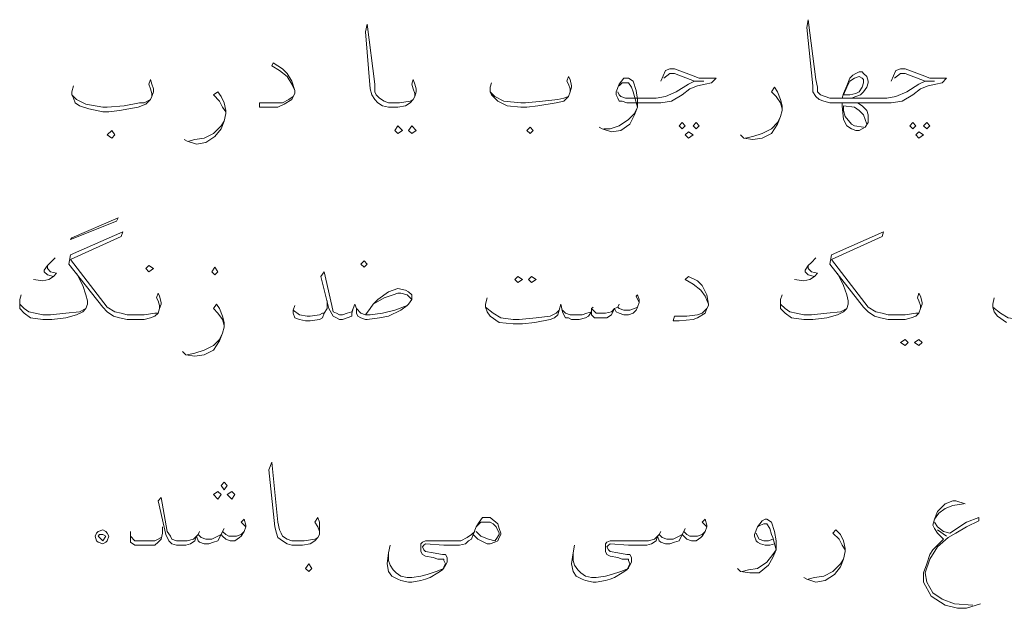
# Model space of a CAD drawing. Header units: metres. Extents: x 5.7 to 89.8, y 4 to 63.5.
# Tile 36 of 60: x 57.8 to 64, y 24 to 27.7. Entities that reach past the tile are written whole.
import ezdxf

# ---------------------------------------------------------------- set-up
doc = ezdxf.new("R2010")
doc.units = ezdxf.units.M
doc.header["$MEASUREMENT"] = 0
doc.layers.add('PDF7_textt', color=7, linetype='Continuous')

msp = doc.modelspace()

# ---------------------------------------------------------------- linework, layer by layer
at = {"layer": 'PDF7_textt', "lineweight": 20}
for points in [[(60.3234, 27.1953), (60.3234, 27.2146), (60.3138, 27.2435), (60.3042, 27.2723), (60.3138, 27.3012), (60.3234, 27.2723), (60.333, 27.2435), (60.333, 27.2242), (60.3234, 27.1953), (60.3138, 27.176), (60.2945, 27.1568), (60.2656, 27.1375), (60.2175, 27.1279), (60.1597, 27.1279), (60.1212, 27.1375), (60.0923, 27.1568), (60.073, 27.176), (60.0537, 27.2049), (60.0441, 27.2435), (60.0152, 27.5998), (60.0248, 27.648), (60.073, 27.2723), (60.073, 27.2242), (60.0826, 27.2049), (60.1019, 27.1857), (60.1308, 27.1664), (60.1597, 27.1568), (60.2271, 27.1568), (60.2945, 27.1664), (60.3138, 27.176)], [(63.3091, 27.2916), (63.338, 27.359), (63.3669, 27.3687), (63.3958, 27.3687), (63.5017, 27.3301), (63.5499, 27.3109), (63.598, 27.3109), (63.6558, 27.3109), (63.6269, 27.282), (63.5884, 27.2723), (63.5402, 27.2627), (63.4921, 27.2435), (63.4439, 27.2049), (63.3765, 27.1664), (63.3091, 27.1568), (63.2224, 27.1568), (63.0972, 27.1568), (63.0009, 27.1568), (62.9335, 27.1568), (62.9238, 27.1568), (62.8853, 27.1664), (62.8564, 27.176), (62.8372, 27.1953), (62.8179, 27.2242), (62.8179, 27.2627), (62.7794, 27.6287), (62.789, 27.6769), (62.8372, 27.3012), (62.8468, 27.2531), (62.8468, 27.2242), (62.8661, 27.2049), (62.8949, 27.1953), (62.9238, 27.1857), (62.9335, 27.1857), (63.0009, 27.1857), (63.0972, 27.1857), (63.2224, 27.1857), (63.2802, 27.1857), (63.338, 27.1953), (63.4054, 27.2242), (63.4824, 27.2723), (63.521, 27.2916), (63.5788, 27.2916), (63.521, 27.2916), (63.3958, 27.3398), (63.3669, 27.3398), (63.3284, 27.3109)], [(59.5722, 27.2338), (59.5529, 27.2723), (59.524, 27.3205), (59.4759, 27.359), (59.4277, 27.3879), (59.4373, 27.4072), (59.4951, 27.3687), (59.524, 27.3398), (59.5529, 27.2916), (59.5722, 27.2338), (59.5722, 27.2146), (59.5626, 27.1953), (59.5529, 27.176), (59.5048, 27.1471), (59.4662, 27.1279), (59.3892, 27.1279), (59.3507, 27.1279), (59.3507, 27.1568), (59.4373, 27.1568), (59.4951, 27.1568), (59.5337, 27.176), (59.5626, 27.1953)], [(61.8644, 27.2916), (61.8933, 27.359), (61.9222, 27.3687), (61.9511, 27.3687), (62.057, 27.3301), (62.1052, 27.3109), (62.1533, 27.3109), (62.2111, 27.3109), (62.1822, 27.282), (62.1437, 27.2723), (62.0956, 27.2627), (62.0474, 27.2435), (61.9992, 27.2049), (61.9318, 27.1664), (61.8644, 27.1568), (61.7777, 27.1568), (61.6525, 27.1568), (61.6236, 27.1664), (61.6044, 27.1664), (61.5947, 27.1857), (61.5851, 27.2049), (61.5851, 27.2242), (61.6044, 27.2723), (61.6333, 27.3109), (61.6525, 27.3109), (61.6622, 27.3109), (61.691, 27.2916), (61.7103, 27.2338), (61.7199, 27.176), (61.7199, 27.1279), (61.7007, 27.0797), (61.6718, 27.0219), (61.614, 26.9834), (61.5562, 26.9738), (61.4984, 26.993), (61.4792, 27.0027)], [(61.5947, 27.2242), (61.6044, 27.2049), (61.614, 27.1953), (61.6429, 27.1857), (61.7777, 27.1857), (61.8355, 27.1857), (61.8933, 27.1953), (61.9607, 27.2242), (62.0378, 27.2723), (62.0763, 27.2916), (62.1341, 27.2916), (62.0763, 27.2916), (61.9511, 27.3398), (61.9222, 27.3398), (61.8837, 27.3109)], [(63.0009, 27.1857), (63.0105, 27.2146), (63.0298, 27.2627), (63.049, 27.3109), (63.0683, 27.3301), (63.0876, 27.3398), (63.1068, 27.3494), (63.1261, 27.3494), (63.1357, 27.3398), (63.155, 27.3205), (63.1646, 27.2916), (63.1646, 27.282), (63.155, 27.2531), (63.1357, 27.2242), (63.1165, 27.2049), (63.0876, 27.1953), (63.0587, 27.1857)], [(58.6765, 27.1953), (58.6765, 27.2146), (58.6668, 27.2435), (58.6572, 27.2723), (58.6668, 27.3012), (58.6765, 27.2723), (58.6861, 27.2435), (58.6861, 27.2242), (58.6765, 27.1953), (58.6668, 27.176), (58.638, 27.1471), (58.5898, 27.1279), (58.4742, 27.1086), (58.4068, 27.099), (58.3683, 27.099), (58.2816, 27.1182), (58.2238, 27.1375), (58.1949, 27.1568), (58.1853, 27.1857), (58.1757, 27.2049), (58.1757, 27.2242), (58.1853, 27.2627)], [(61.2962, 27.2242), (61.2962, 27.2435), (61.2865, 27.2723), (61.2769, 27.2916), (61.2865, 27.3205), (61.2962, 27.3012), (61.3058, 27.2627), (61.3058, 27.2531), (61.2962, 27.2242), (61.2865, 27.1953), (61.2576, 27.1664), (61.2095, 27.1568), (61.0939, 27.1375), (61.0265, 27.1279), (60.988, 27.1279), (60.9013, 27.1375), (60.8435, 27.1664), (60.8242, 27.1857), (60.805, 27.2049), (60.7953, 27.2242), (60.7953, 27.2531), (60.805, 27.282)], [(61.6044, 27.2627), (61.6236, 27.282), (61.6429, 27.282), (61.6622, 27.282), (61.6814, 27.2531), (61.691, 27.2242), (61.7007, 27.1953), (61.7199, 27.1279), (61.7007, 27.0894), (61.6622, 27.0508), (61.6044, 27.0123), (61.5466, 26.993), (61.5081, 26.993)], [(58.1757, 27.2049), (58.2046, 27.176), (58.2623, 27.1471), (58.3683, 27.1279), (58.3972, 27.1279), (58.5031, 27.1375), (58.5994, 27.1568), (58.6283, 27.1568), (58.6668, 27.176)], [(59.1388, 27.099), (59.1195, 27.1279), (59.1003, 27.1664), (59.0617, 27.2049), (59.0906, 27.2242), (59.1099, 27.1953), (59.1291, 27.1568), (59.1388, 27.1086), (59.1388, 27.0894), (59.1291, 27.0412), (59.1099, 26.993), (59.0714, 26.9449), (59.0136, 26.9064), (58.9558, 26.8967), (58.898, 26.916), (58.8787, 26.9256)], [(60.7953, 27.2242), (60.8242, 27.1953), (60.882, 27.1664), (60.988, 27.1568), (61.0169, 27.1568), (61.1228, 27.1664), (61.2191, 27.176), (61.2576, 27.1857), (61.2865, 27.1953)], [(62.6253, 27.1182), (62.6156, 27.1568), (62.5867, 27.1953), (62.5579, 27.2242), (62.5771, 27.2531), (62.5964, 27.2242), (62.6156, 27.176), (62.6253, 27.1375), (62.6253, 27.1086), (62.6156, 27.0701), (62.5964, 27.0219), (62.5579, 26.9641), (62.5001, 26.9353), (62.4423, 26.9256), (62.3845, 26.9353), (62.3652, 26.9545)], [(63.0972, 27.1568), (63.1261, 27.1375), (63.155, 27.1086), (63.1646, 27.0797), (63.1646, 27.0605), (63.1646, 27.0316), (63.1454, 27.0027), (63.1261, 26.993), (63.1068, 26.9834), (63.0876, 26.9834), (63.0587, 26.993), (63.0298, 27.0123), (63.0105, 27.0508), (63.0009, 27.1375), (63.0009, 27.1568)], [(63.1357, 27.0027), (63.0779, 27.0123), (63.0587, 27.0219), (63.0202, 27.0701), (63.0105, 27.1086), (63.0105, 27.1375), (63.0779, 27.1279), (63.1068, 27.1086), (63.1357, 27.0797), (63.1454, 27.0508), (63.155, 27.0219)], [(58.9076, 26.916), (58.9462, 26.9256), (59.0039, 26.9353), (59.0617, 26.9641), (59.1099, 27.0123), (59.1291, 27.0412)], [(62.3941, 26.9353), (62.4423, 26.9449), (62.5001, 26.9641), (62.5579, 26.993), (62.5964, 27.0316), (62.6156, 27.0701)], [(58.7246, 25.8662), (58.7246, 25.8855), (58.715, 25.9143), (58.7054, 25.9336), (58.715, 25.9625), (58.7246, 25.9432), (58.7343, 25.9047), (58.7343, 25.8951), (58.7246, 25.8662), (58.715, 25.8373), (58.6957, 25.818), (58.6668, 25.8084), (58.6283, 25.7988), (58.5705, 25.7988), (58.5224, 25.7988), (58.4742, 25.8084), (58.4357, 25.818), (58.3972, 25.8469), (58.3683, 25.8758), (58.1564, 26.1455), (58.166, 26.2033), (58.4935, 26.3478), (58.4839, 26.3189), (58.166, 26.1744), (58.3972, 25.8758), (58.4453, 25.8469), (58.4839, 25.8373), (58.5224, 25.8277), (58.5705, 25.8277), (58.6283, 25.8277), (58.6957, 25.8373), (58.715, 25.8373)], [(63.4921, 25.8662), (63.4921, 25.8855), (63.4824, 25.9143), (63.4728, 25.9336), (63.4824, 25.9625), (63.4921, 25.9432), (63.5017, 25.9047), (63.5017, 25.8951), (63.4921, 25.8662), (63.4824, 25.8373), (63.4632, 25.818), (63.4343, 25.8084), (63.3958, 25.7988), (63.338, 25.7988), (63.2898, 25.7988), (63.2417, 25.8084), (63.2031, 25.818), (63.1646, 25.8469), (63.1357, 25.8758), (62.9238, 26.1455), (62.9335, 26.2033), (63.2609, 26.3478), (63.2513, 26.3189), (62.9335, 26.1744), (63.1646, 25.8758), (63.2128, 25.8469), (63.2513, 25.8373), (63.2898, 25.8277), (63.338, 25.8277), (63.3958, 25.8277), (63.4632, 25.8373), (63.4824, 25.8373)], [(58.0697, 26.184), (58.0408, 26.1551), (58.0216, 26.1359), (58.0023, 26.107), (58.0023, 26.0973), (58.0216, 26.0781), (58.0601, 26.0684), (58.0312, 26.0492), (57.9927, 26.0396), (57.9349, 26.0492)], [(62.8372, 26.184), (62.8083, 26.1551), (62.789, 26.1359), (62.7697, 26.107), (62.7697, 26.0973), (62.789, 26.0781), (62.8275, 26.0684), (62.7986, 26.0492), (62.7601, 26.0396), (62.7023, 26.0492)], [(58.0216, 26.1359), (58.0216, 26.1166), (58.0408, 26.0973), (58.0793, 26.0877), (58.0601, 26.0684)], [(60.0152, 25.8277), (60.0441, 25.8662), (60.0634, 25.8951), (60.0923, 25.924), (60.1597, 25.9721), (60.2175, 25.9914), (60.2656, 25.9818), (60.2849, 25.9721), (60.3042, 25.9529), (60.3042, 25.924), (60.2849, 25.8951), (60.2753, 25.8855), (60.2367, 25.8566), (60.1597, 25.818), (60.1019, 25.8084), (60.0248, 25.7988), (60.0152, 25.7988), (59.9863, 25.8084), (59.9671, 25.818), (59.9574, 25.8373), (59.9574, 25.8662), (59.9478, 25.8951), (59.9382, 25.8662), (59.9285, 25.8373), (59.9285, 25.818), (59.8996, 25.8084), (59.8707, 25.7988), (59.8515, 25.7988), (59.8322, 25.8084), (59.813, 25.818), (59.7841, 25.8662), (59.7359, 26.0684), (59.7552, 26.0973), (59.8033, 25.8855), (59.813, 25.8469), (59.8322, 25.8373), (59.8515, 25.8277), (59.8707, 25.8277), (59.8996, 25.8373), (59.9285, 25.8469), (59.9382, 25.8662)], [(62.789, 26.1359), (62.789, 26.1166), (62.8083, 26.0973), (62.8468, 26.0877), (62.8275, 26.0684)], [(58.2046, 26.0877), (58.2431, 26.0107), (58.2623, 25.9529), (58.272, 25.9143), (58.272, 25.8951), (58.2623, 25.8662), (58.2431, 25.8469), (58.2046, 25.8277), (58.1371, 25.8084), (58.0505, 25.7988), (57.9927, 25.7988), (57.9156, 25.8084), (57.8771, 25.8373), (57.8482, 25.8662), (57.8482, 25.8855), (57.8482, 25.8951), (57.8482, 25.924), (57.8578, 25.9529)], [(62.163, 25.8951), (62.1437, 25.9432), (62.1148, 25.9818), (62.0667, 26.0203), (62.0185, 26.0492), (62.0378, 26.0684), (62.0956, 26.0396), (62.1245, 26.0107), (62.1533, 25.9529), (62.163, 25.8951), (62.163, 25.8855), (62.1533, 25.8662), (62.1437, 25.8373), (62.0956, 25.8084), (62.0667, 25.7988), (61.98, 25.7891), (61.9415, 25.7891), (61.9511, 25.818), (62.0281, 25.818), (62.0956, 25.8277), (62.1245, 25.8373), (62.1533, 25.8662)], [(62.972, 26.0877), (63.0105, 26.0107), (63.0298, 25.9529), (63.0394, 25.9143), (63.0394, 25.8951), (63.0298, 25.8662), (63.0105, 25.8469), (62.972, 25.8277), (62.9046, 25.8084), (62.8179, 25.7988), (62.7601, 25.7988), (62.6831, 25.8084), (62.6445, 25.8373), (62.6156, 25.8662), (62.6156, 25.8855), (62.6156, 25.8951), (62.6156, 25.924), (62.6253, 25.9529)], [(58.2623, 25.8662), (58.2238, 25.8469), (58.1371, 25.8373), (58.0408, 25.8277), (57.9927, 25.8277), (57.9445, 25.8373), (57.906, 25.8469), (57.8771, 25.8662), (57.8482, 25.8951), (57.8482, 25.924)], [(59.7744, 25.9143), (59.7744, 25.8662), (59.7552, 25.8373), (59.7455, 25.8084), (59.7263, 25.7988), (59.6685, 25.7891), (59.6396, 25.7891), (59.6011, 25.7988), (59.5722, 25.8084), (59.5626, 25.8373), (59.5626, 25.8566), (59.5722, 25.8855)], [(60.0634, 25.8951), (60.1308, 25.9336), (60.1886, 25.9529), (60.2175, 25.9625), (60.2367, 25.9625), (60.2753, 25.9529), (60.3042, 25.924)], [(61.7296, 25.9047), (61.7103, 25.9432), (61.7199, 25.9529), (61.7296, 25.924), (61.7296, 25.9047), (61.7199, 25.8758), (61.7103, 25.8566), (61.691, 25.8373), (61.6622, 25.8277), (61.6333, 25.8277), (61.6044, 25.8373), (61.5851, 25.8469), (61.5755, 25.8662), (61.5562, 25.8277), (61.5273, 25.8084), (61.4984, 25.8084), (61.4792, 25.8084), (61.4503, 25.8084), (61.431, 25.8277), (61.431, 25.8469), (61.4117, 25.818), (61.3925, 25.8084), (61.354, 25.7988), (61.3154, 25.7988), (61.3058, 25.7988), (61.2865, 25.8084), (61.2673, 25.8084), (61.2576, 25.8277), (61.248, 25.8469), (61.2384, 25.8951), (61.2287, 25.8566), (61.2191, 25.8277), (61.1999, 25.8084), (61.171, 25.7988), (61.0746, 25.7795), (60.9976, 25.7699), (60.9398, 25.7699), (60.8531, 25.7795), (60.7953, 25.818), (60.7761, 25.8469), (60.7665, 25.8758), (60.7665, 25.8951), (60.7761, 25.9336)], [(63.0298, 25.8662), (62.9913, 25.8469), (62.9046, 25.8373), (62.8083, 25.8277), (62.7601, 25.8277), (62.712, 25.8373), (62.6734, 25.8469), (62.6445, 25.8662), (62.6156, 25.8951), (62.6156, 25.924)], [(64.0314, 25.7795), (63.9736, 25.818), (63.9544, 25.8469), (63.9447, 25.8758), (63.9447, 25.8951), (63.9544, 25.9336)], [(59.1291, 25.7602), (59.1195, 25.7988), (59.0906, 25.8373), (59.0617, 25.8662), (59.081, 25.8951), (59.1003, 25.8662), (59.1195, 25.818), (59.1291, 25.7795), (59.1291, 25.7506), (59.1195, 25.7121), (59.1003, 25.6639), (59.0617, 25.6062), (59.0039, 25.5773), (58.9462, 25.5676), (58.8884, 25.5773), (58.8691, 25.5965)], [(59.5626, 25.8566), (59.6011, 25.8277), (59.6492, 25.818), (59.6685, 25.818), (59.7263, 25.8277), (59.7455, 25.8373), (59.7552, 25.8373)], [(59.9574, 25.8662), (59.9863, 25.8373), (60.0152, 25.8277), (60.0441, 25.8277), (60.1212, 25.8373), (60.1982, 25.8566), (60.2753, 25.8855)], [(60.7665, 25.8758), (60.8146, 25.8373), (60.8628, 25.8084), (60.9398, 25.7988), (60.9783, 25.7988), (61.0843, 25.8084), (61.171, 25.818), (61.2095, 25.8373), (61.2287, 25.8566)], [(61.248, 25.8566), (61.2673, 25.8373), (61.2962, 25.8277), (61.3154, 25.8277), (61.3732, 25.8277), (61.4021, 25.8373), (61.431, 25.8469), (61.431, 25.8662), (61.4599, 25.8373), (61.4888, 25.8373), (61.5177, 25.8373), (61.5562, 25.8469), (61.5755, 25.8662), (61.5947, 25.8758), (61.6044, 25.8662), (61.6333, 25.8566), (61.6718, 25.8566), (61.7007, 25.8662), (61.7199, 25.8758)], [(61.4406, 25.8758), (61.431, 25.8662)], [(61.6044, 25.8951), (61.5947, 25.8758)], [(63.9447, 25.8758), (63.9929, 25.8373), (64.0411, 25.8084), (64.1181, 25.7988), (64.1566, 25.7988), (64.2626, 25.8084), (64.3493, 25.818), (64.3878, 25.8373), (64.407, 25.8566)], [(58.898, 25.5773), (58.9462, 25.5869), (59.0039, 25.6062), (59.0617, 25.635), (59.1003, 25.6736), (59.1195, 25.7121)], [(59.7263, 24.4504), (59.7263, 24.4697), (59.7167, 24.4986), (59.6974, 24.5275), (59.7167, 24.5563), (59.7263, 24.5275), (59.7263, 24.4986), (59.7263, 24.4793), (59.7263, 24.4504), (59.7167, 24.4311), (59.6974, 24.4119), (59.6685, 24.3926), (59.6203, 24.383), (59.5626, 24.383), (59.5529, 24.383), (59.524, 24.3926), (59.4951, 24.4119), (59.4662, 24.4311), (59.4566, 24.46), (59.447, 24.4986), (59.4085, 24.8549), (59.4277, 24.9031), (59.4662, 24.5275), (59.4759, 24.4793), (59.4855, 24.46), (59.4951, 24.4408), (59.524, 24.4215), (59.5529, 24.4119), (59.5626, 24.4119), (59.63, 24.4119), (59.6974, 24.4215), (59.7167, 24.4311)], [(59.264, 24.4986), (59.2351, 24.5275), (59.2544, 24.5467), (59.264, 24.5082), (59.264, 24.4986), (59.2544, 24.4697), (59.2351, 24.4408), (59.2255, 24.4311), (59.1966, 24.4119), (59.1677, 24.4119), (59.1388, 24.4215), (59.1195, 24.4408), (59.1099, 24.4504), (59.0906, 24.4119), (59.0617, 24.4023), (59.0328, 24.3926), (59.0039, 24.3926), (58.975, 24.4023), (58.9654, 24.4119), (58.9558, 24.4408), (58.9462, 24.4119), (58.9173, 24.3926), (58.8884, 24.383), (58.8402, 24.383), (58.8306, 24.383), (58.8017, 24.3926), (58.7824, 24.4119), (58.7632, 24.4504), (58.715, 24.6623), (58.7343, 24.6816), (58.7728, 24.4697), (58.7921, 24.4408), (58.8017, 24.4215), (58.8306, 24.4119), (58.8402, 24.4119), (58.898, 24.4119), (58.9365, 24.4215), (58.9558, 24.4408), (58.9654, 24.4504), (58.9847, 24.4311), (59.0136, 24.4215), (59.0521, 24.4215), (59.0906, 24.4408), (59.1099, 24.4504), (59.1195, 24.4697), (59.1388, 24.4504), (59.158, 24.4408), (59.2062, 24.4408), (59.2351, 24.4504), (59.2544, 24.4697)], [(63.7714, 24.643), (63.7136, 24.6623), (63.6943, 24.6623), (63.6462, 24.643), (63.598, 24.5949), (63.5788, 24.5467), (63.5691, 24.5082), (63.5788, 24.4889), (63.598, 24.46), (63.6365, 24.4215), (63.5691, 24.3541), (63.5499, 24.3252), (63.5306, 24.2674), (63.5113, 24.2096), (63.5113, 24.1518), (63.5595, 24.0652), (63.6462, 24.0074), (63.7232, 23.9881), (63.781, 23.9881), (63.8677, 24.017)], [(63.5788, 24.5467), (63.6077, 24.5852), (63.6462, 24.6141), (63.6943, 24.6334), (63.7618, 24.643)], [(63.8195, 24.0074), (63.704, 24.017), (63.6269, 24.0459), (63.5691, 24.0844), (63.5306, 24.1518), (63.521, 24.2096), (63.5499, 24.2963), (63.598, 24.3734), (63.6654, 24.4311), (63.7136, 24.46), (63.781, 24.4986), (63.8581, 24.5371), (63.8581, 24.5563), (63.781, 24.5275), (63.6751, 24.46), (63.6365, 24.4697), (63.598, 24.4986), (63.5788, 24.5275)], [(58.7439, 24.4986), (58.7439, 24.46), (58.7343, 24.4215), (58.715, 24.4023), (58.6957, 24.383), (58.6476, 24.383), (58.6187, 24.383), (58.5705, 24.383), (58.5416, 24.4023), (58.5416, 24.4311), (58.5416, 24.4408), (58.5416, 24.4697)], [(60.7087, 24.4986), (60.7376, 24.5275), (60.7568, 24.5275), (60.7761, 24.5275), (60.7953, 24.5275), (60.8146, 24.5178), (60.8339, 24.4986), (60.8531, 24.46), (60.8531, 24.4504), (60.8339, 24.4215), (60.8242, 24.4119), (60.7857, 24.4215), (60.7376, 24.4408), (60.7087, 24.4697)], [(62.1533, 24.4986), (62.1245, 24.5275), (62.1437, 24.5467), (62.1533, 24.5082), (62.1533, 24.4986), (62.1437, 24.4697), (62.1245, 24.4408), (62.1148, 24.4311), (62.0859, 24.4119), (62.057, 24.4119), (62.0281, 24.4215), (62.0089, 24.4408), (61.9992, 24.4504), (61.98, 24.4119), (61.9511, 24.4023), (61.9222, 24.3926), (61.8933, 24.3926), (61.8644, 24.4023), (61.8548, 24.4119), (61.8451, 24.4408), (61.8355, 24.4119), (61.8066, 24.3926), (61.7777, 24.383), (61.7296, 24.383), (61.6622, 24.383), (61.5466, 24.3926), (61.5369, 24.383), (61.5273, 24.3734), (61.5369, 24.3541), (61.5466, 24.3445), (61.5947, 24.3348), (61.6525, 24.3252), (61.6718, 24.3252), (61.6814, 24.3059), (61.6814, 24.277), (61.6718, 24.2578), (61.6525, 24.2289), (61.6236, 24.2096), (61.5755, 24.1807), (61.5466, 24.1711), (61.5177, 24.1615), (61.4599, 24.1518), (61.4406, 24.1518), (61.3925, 24.1615), (61.3732, 24.1711), (61.3347, 24.1904), (61.3154, 24.2193), (61.3058, 24.2674), (61.3154, 24.3348), (61.3251, 24.383)], [(62.5771, 24.3926), (62.5482, 24.383), (62.5193, 24.383), (62.4904, 24.3926), (62.4712, 24.4023), (62.4615, 24.4119), (62.4519, 24.4408), (62.4519, 24.4504), (62.4712, 24.4986), (62.5001, 24.5371), (62.5193, 24.5467), (62.529, 24.5467), (62.5579, 24.5275), (62.5771, 24.4697), (62.5867, 24.4119), (62.5867, 24.3541), (62.5675, 24.3059), (62.5386, 24.2578), (62.4808, 24.2096), (62.423, 24.2096), (62.3652, 24.2193), (62.346, 24.2385)], [(62.4712, 24.4986), (62.4904, 24.5082), (62.5097, 24.5178), (62.529, 24.5178), (62.5482, 24.4889), (62.5579, 24.4504), (62.5675, 24.4311), (62.5867, 24.3541), (62.5675, 24.3252), (62.529, 24.277), (62.4712, 24.2385), (62.4134, 24.2289), (62.3749, 24.2193)], [(58.5416, 24.4408), (58.5705, 24.4119), (58.6283, 24.4119), (58.638, 24.4119), (58.6957, 24.4119), (58.715, 24.4215), (58.7343, 24.4311)], [(58.975, 24.4697), (58.9654, 24.4504)], [(59.1291, 24.4889), (59.1195, 24.4697)], [(60.6894, 24.4504), (60.6798, 24.4215), (60.6605, 24.4119), (60.6412, 24.3926), (60.6027, 24.383), (60.5738, 24.383), (60.5064, 24.383), (60.3908, 24.3926), (60.3812, 24.383), (60.3716, 24.3734), (60.3812, 24.3541), (60.3908, 24.3445), (60.439, 24.3348), (60.4968, 24.3252), (60.516, 24.3252), (60.5257, 24.3059), (60.5257, 24.277), (60.516, 24.2578), (60.4968, 24.2289), (60.4679, 24.2096), (60.4197, 24.1807), (60.3908, 24.1711), (60.3619, 24.1615), (60.3042, 24.1518), (60.2849, 24.1518), (60.2367, 24.1615), (60.2175, 24.1711), (60.1789, 24.1904), (60.1597, 24.2193), (60.1501, 24.2674), (60.1597, 24.3348), (60.1693, 24.383)], [(60.1597, 24.3348), (60.1597, 24.2867), (60.1693, 24.2578), (60.1886, 24.2289), (60.2078, 24.2096), (60.2367, 24.1904), (60.2753, 24.1807), (60.3042, 24.1807), (60.3619, 24.1904), (60.4005, 24.2), (60.4583, 24.2193), (60.5064, 24.2385), (60.5064, 24.2482), (60.516, 24.2674), (60.5064, 24.2867), (60.5064, 24.2963), (60.4679, 24.2963), (60.439, 24.3059), (60.3908, 24.3156), (60.3716, 24.3252), (60.3619, 24.3445), (60.3619, 24.3637), (60.3619, 24.3734), (60.3619, 24.3926), (60.3716, 24.4023), (60.3908, 24.4119), (60.5353, 24.4119), (60.5738, 24.4119), (60.6124, 24.4119), (60.6509, 24.4311), (60.6798, 24.4504), (60.699, 24.4697)], [(61.3154, 24.3348), (61.3154, 24.2867), (61.3251, 24.2578), (61.3443, 24.2289), (61.3636, 24.2096), (61.3925, 24.1904), (61.431, 24.1807), (61.4599, 24.1807), (61.5177, 24.1904), (61.5562, 24.2), (61.614, 24.2193), (61.6622, 24.2385), (61.6622, 24.2482), (61.6718, 24.2674), (61.6622, 24.2867), (61.6622, 24.2963), (61.6236, 24.2963), (61.5947, 24.3059), (61.5466, 24.3156), (61.5273, 24.3252), (61.5177, 24.3445), (61.5177, 24.3637), (61.5177, 24.3734), (61.5177, 24.3926), (61.5273, 24.4023), (61.5466, 24.4119), (61.691, 24.4119), (61.7296, 24.4119), (61.7874, 24.4119), (61.8259, 24.4215), (61.8451, 24.4408), (61.8548, 24.4504), (61.874, 24.4311), (61.9029, 24.4215), (61.9415, 24.4215), (61.98, 24.4408), (61.9992, 24.4504), (62.0089, 24.4697), (62.0281, 24.4504), (62.0474, 24.4408), (62.0956, 24.4408), (62.1245, 24.4504), (62.1437, 24.4697)], [(61.8644, 24.4697), (61.8548, 24.4504)], [(62.0185, 24.4889), (62.0089, 24.4697)], [(62.5675, 24.4215), (62.5386, 24.4119), (62.5097, 24.4119), (62.4808, 24.4215), (62.4712, 24.4408), (62.4615, 24.46)], [(63.0202, 24.3541), (63.0009, 24.383), (62.9816, 24.4215), (62.9431, 24.46), (62.9624, 24.4793), (62.9913, 24.4504), (63.0105, 24.4119), (63.0202, 24.3637), (63.0202, 24.3445), (63.0105, 24.2963), (62.9913, 24.2482), (62.9527, 24.2), (62.8949, 24.1615), (62.8372, 24.1518), (62.7794, 24.1711), (62.7601, 24.1807)], [(63.6558, 24.4408), (63.598, 24.4793)], [(62.789, 24.1711), (62.8275, 24.1807), (62.8853, 24.1904), (62.9431, 24.2193), (62.9913, 24.2674), (63.0105, 24.2963)]]:
    msp.add_lwpolyline(points, dxfattribs=at)
for points in [[(63.0105, 27.2049), (63.0298, 27.2531), (63.049, 27.2916), (63.0779, 27.3109), (63.1068, 27.3205), (63.1261, 27.3109), (63.1357, 27.3012), (63.1357, 27.282), (63.1261, 27.2531), (63.1068, 27.2242), (63.0876, 27.2146), (63.049, 27.2049)], [(61.9992, 27.0316), (62.0185, 27.0123), (61.9992, 26.993), (61.98, 27.0123)], [(62.0859, 27.0316), (62.1052, 27.0123), (62.0859, 26.993), (62.0667, 27.0123)], [(63.4439, 27.0316), (63.4632, 27.0123), (63.4439, 26.993), (63.4247, 27.0123)], [(63.5306, 27.0316), (63.5499, 27.0123), (63.5306, 26.993), (63.5113, 27.0123)], [(58.4261, 26.9353), (58.4453, 26.9545), (58.4261, 26.9834), (58.3972, 26.9545)], [(60.2175, 27.0123), (60.2464, 26.9834), (60.2175, 26.9641), (60.1982, 26.9834)], [(60.3042, 27.0123), (60.333, 26.9834), (60.3042, 26.9641), (60.2849, 26.9834)], [(61.0458, 26.9641), (61.065, 26.9834), (61.0458, 27.0027), (61.0265, 26.9834)], [(62.0378, 26.9738), (62.0667, 26.9545), (62.0378, 26.9353), (62.0185, 26.9545)], [(63.4824, 26.9738), (63.5113, 26.9545), (63.4824, 26.9353), (63.4632, 26.9545)], [(58.1757, 26.3092), (58.4646, 26.4344), (58.455, 26.4152), (58.166, 26.2996)], [(60.0056, 26.1262), (60.0248, 26.1455), (60.0056, 26.1648), (59.9863, 26.1455)], [(58.6572, 26.0973), (58.6861, 26.1166), (58.6572, 26.1359), (58.638, 26.1166)], [(59.0714, 26.0781), (59.0906, 26.0973), (59.0714, 26.1262), (59.0521, 26.0973)], [(60.9687, 26.0684), (60.9976, 26.0492), (60.9687, 26.0299), (60.9494, 26.0492)], [(61.0554, 26.0684), (61.0843, 26.0492), (61.0554, 26.0299), (61.0361, 26.0492)], [(63.3958, 25.6736), (63.415, 25.6543), (63.3958, 25.635), (63.3669, 25.6543)], [(63.4824, 25.6736), (63.5017, 25.6543), (63.4824, 25.635), (63.4536, 25.6543)], [(59.1291, 24.7297), (59.1484, 24.7586), (59.1291, 24.7779), (59.1099, 24.7586)], [(59.0906, 24.6719), (59.1099, 24.7008), (59.0906, 24.7201), (59.0617, 24.7008)], [(59.1773, 24.6719), (59.1966, 24.7008), (59.1773, 24.7201), (59.1484, 24.7008)], [(60.6894, 24.4504), (60.7087, 24.4986), (60.7279, 24.5275), (60.7472, 24.5563), (60.7665, 24.5563), (60.7761, 24.5563), (60.7953, 24.5563), (60.8435, 24.5178), (60.8531, 24.4889), (60.8628, 24.46), (60.8628, 24.4504), (60.8531, 24.4311), (60.8435, 24.4119), (60.8242, 24.4023), (60.7953, 24.3926), (60.7761, 24.3926), (60.7568, 24.4023), (60.7183, 24.4215)], [(58.3972, 24.46), (58.4068, 24.4408), (58.3972, 24.4119), (58.3875, 24.4023), (58.3683, 24.3926), (58.3394, 24.4023), (58.3298, 24.4119), (58.3201, 24.4408), (58.3298, 24.46), (58.3394, 24.4697), (58.3683, 24.4793), (58.3875, 24.4697)], [(58.349, 24.4504), (58.3683, 24.4504), (58.3875, 24.4408), (58.3683, 24.4119), (58.3394, 24.4408)], [(59.6589, 24.2193), (59.6781, 24.2385), (59.6589, 24.2674), (59.6396, 24.2385)]]:
    msp.add_lwpolyline(points, close=True, dxfattribs=at)

doc.saveas('drawing.dxf')
